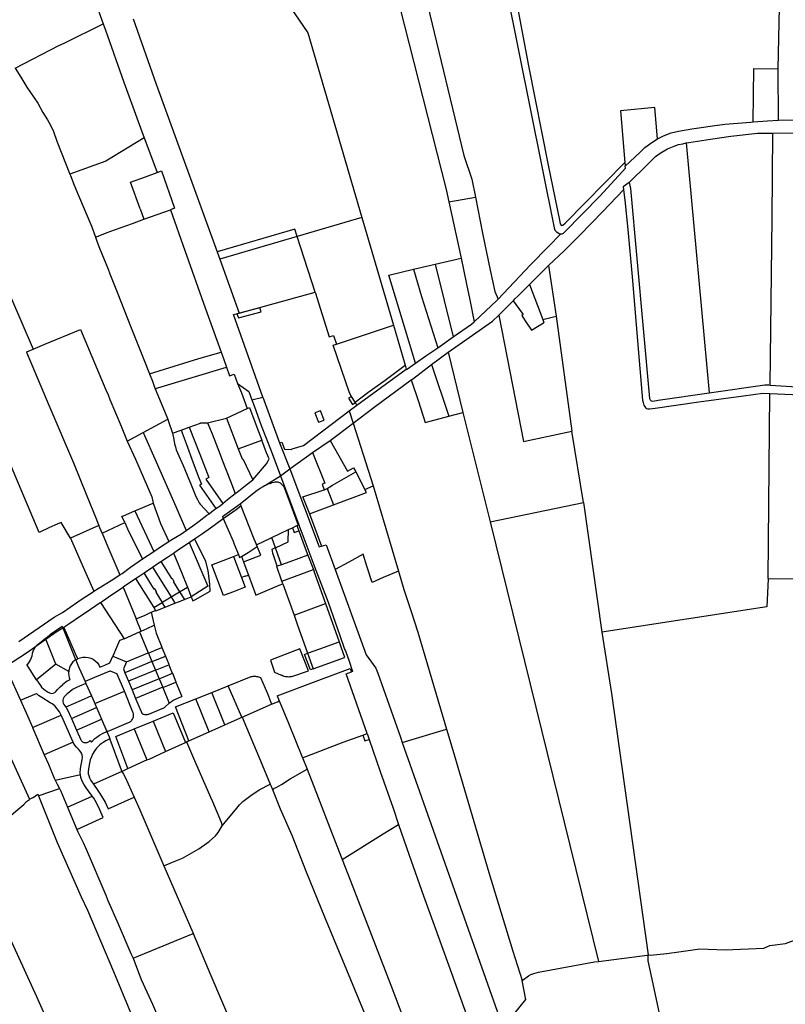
# Model space of a CAD drawing. Header units: inches. Extents: x 210911 to 224988, y 571697 to 586201.
# Tile 34 of 256: x 212940 to 213636, y 575812 to 576708. Entities that reach past the tile are written whole.
import ezdxf

# ---------------------------------------------------------------- set-up
doc = ezdxf.new("R2010")
doc.units = ezdxf.units.IN
doc.header["$MEASUREMENT"] = 0

msp = doc.modelspace()

# ---------------------------------------------------------------- linework, layer by layer
for points in [[(213630.012, 576663.097), (213634.027, 576859.197)], [(212993.327, 576764.647), (212996.773, 576766.32), (213010.029, 576730.345), (213006.741, 576729.012), (213015.58, 576704.305)], [(213165.85, 576749.171), (213201.894, 576696.057), (213251.117, 576527.865)], [(213310.82, 576721.595), (213376.909, 576741.295), (213381.295, 576738.605), (213382.072, 576737.602), (213382.812, 576734.62), (213426.016, 576518.404), (213426.513, 576516.31), (213428.051, 576514.897), (213429.583, 576513.919), (213431.162, 576513.233), (213432.199, 576512.948)], [(213350.663, 576740.632), (213374.646, 576748.422), (213377.436, 576748.812), (213380.412, 576748.185), (213382.311, 576747.242), (213384.274, 576745.998), (213385.961, 576744.208), (213387.282, 576742.656), (213388.632, 576739.37), (213389.904, 576733.925), (213402.742, 576666.074), (213420.577, 576575.431), (213430.877, 576525.448), (213431.632, 576522.145), (213432.306, 576520.992), (213433.124, 576520.714), (213433.822, 576520.88), (213435.962, 576522.925), (213490.304, 576578.096)], [(213285.674, 576719.051), (213327.745, 576553.482), (213330.252, 576542.148)], [(213310.82, 576721.595), (213343.887, 576584.225), (213351.232, 576562.956), (213354.387, 576546.495)], [(213042.955, 576708.756), (213063.809, 576649.169), (213119.238, 576496.564)], [(212935.48, 576663.99), (212975.29, 576684.6), (212980.06, 576686.68), (213015.58, 576704.305)], [(213015.58, 576704.305), (213017.736, 576698.279), (213034.459, 576651.083), (213047.341, 576615.447), (213052.982, 576600.383)], [(212935.48, 576663.99), (212935.63, 576663.72), (212940.52, 576655.54), (212946.19, 576646.55), (212956.02, 576632.1), (212960.74, 576623.47), (212964.82, 576616.98), (212967.82, 576611.35), (212970.3, 576606.26), (212973.53, 576597.41), (212985.283, 576567.237)], [(213607.165, 576614.976), (213607.79, 576663.43), (213630.012, 576663.097)], [(213630.11, 576616.48), (213630.012, 576663.097)], [(213520.11, 576599.56), (213517.782, 576628.006), (213486.47, 576625.14), (213490.304, 576578.096)], [(213607.165, 576614.976), (213620.147, 576616.016), (213630.11, 576616.48)], [(213630.11, 576616.48), (213647.871, 576616.843), (213648.054, 576616.84)], [(213520.11, 576599.56), (213525.635, 576602.204), (213532.554, 576605.054), (213539.276, 576606.465), (213551.239, 576608.692), (213559.931, 576609.789), (213570.033, 576611.493), (213581.288, 576612.791), (213605.074, 576614.808), (213607.165, 576614.976)], [(213052.982, 576600.383), (213017.89, 576579.108), (212985.283, 576567.237)], [(213052.982, 576600.383), (213056.258, 576591.633)], [(213490.727, 576574.618), (213504.122, 576586.955), (213508.434, 576591.703), (213514.846, 576596.305), (213520.11, 576599.56)], [(213546.338, 576595.781), (213548.656, 576596.153), (213568.328, 576599.124), (213586.952, 576602.108), (213611.093, 576604.599), (213625.074, 576604.651)], [(213622.575, 576375.491), (213624.498, 576527.452), (213625.074, 576604.651)], [(213625.074, 576604.651), (213661.944, 576605.212), (213686.384, 576604.526)], [(213056.258, 576591.633), (213064.766, 576568.913)], [(213494.186, 576559.702), (213494.212, 576559.72), (213511.329, 576576.506), (213518.187, 576583.354), (213522.456, 576586.464), (213529.332, 576590.308), (213535.207, 576592.973), (213539.091, 576594.337), (213543.083, 576595.033), (213546.338, 576595.781)], [(213546.338, 576595.781), (213567.046, 576368.315)], [(213432.199, 576512.948), (213433.32, 576513.118), (213434.548, 576513.679), (213435.596, 576514.545), (213467.923, 576547.585), (213490.892, 576572.808), (213490.727, 576574.618)], [(213490.304, 576578.096), (213490.727, 576574.618)], [(212985.283, 576567.237), (212985.725, 576566.103)], [(212985.725, 576566.103), (212989.15, 576557.31), (212993.09, 576548), (213005.36, 576519.32), (213008.626, 576510.001)], [(213040.473, 576560.074), (213054.187, 576565.009)], [(213054.187, 576565.009), (213064.798, 576568.828)], [(213064.766, 576568.913), (213068.621, 576570.314), (213080.583, 576536.409), (213076.906, 576535.038)], [(213064.798, 576568.828), (213064.766, 576568.913)], [(213049.191, 576535.858), (213040.473, 576560.074)], [(213421.024, 576484.269), (213435.581, 576497.947), (213449.333, 576511.912), (213470.284, 576533.495), (213489.086, 576553.193)], [(213494.186, 576559.702), (213488.796, 576555.925), (213489.086, 576553.193)], [(213489.086, 576553.193), (213490.501, 576543.795), (213493.228, 576516.899), (213496.967, 576473.918), (213504.098, 576390.555), (213506.572, 576361.858), (213506.935, 576359.485), (213507.646, 576357.199), (213508.817, 576355.265), (213509.765, 576354.28), (213511.23, 576353.781), (213512.983, 576353.783), (213518.002, 576354.512), (213557.818, 576360.101), (213598.414, 576365.788), (213615.855, 576368.181), (213622.299, 576367.878)], [(213494.186, 576559.702), (213495.574, 576554.357), (213512.915, 576363.237), (213513.432, 576361.967), (213514.257, 576361.153), (213515.777, 576360.786), (213520.664, 576361.57), (213567.046, 576368.315)], [(213330.252, 576542.148), (213354.387, 576546.495)], [(213354.387, 576546.495), (213360.932, 576513.601), (213367.841, 576479.973), (213372.121, 576460.674), (213375.002, 576453.484)], [(212841.802, 576514.536), (212886.65, 576532.13), (212897.371, 576536.293), (212931.28, 576456.03), (212951.845, 576408.137)], [(213049.191, 576535.858), (213052.621, 576526.332)], [(213052.621, 576526.332), (213076.906, 576535.038)], [(213076.906, 576535.038), (213089.898, 576497.87), (213108.276, 576445.678), (213122.88, 576405.393)], [(213330.252, 576542.148), (213341.393, 576491.047)], [(213008.626, 576510.001), (213020, 576514.53), (213021.62, 576515.27), (213042.219, 576522.603), (213052.621, 576526.332)], [(213251.117, 576527.865), (213192.224, 576510.63)], [(213251.117, 576527.865), (213279.724, 576430.115)], [(213190.066, 576517.292), (213119.238, 576496.564)], [(213192.195, 576510.622), (213190.066, 576517.292)], [(213008.626, 576510.001), (213009.85, 576506.51), (213012.26, 576500), (213020, 576480.98), (213021.67, 576476.59), (213028.98, 576458.46), (213040.36, 576428.95), (213052.55, 576398.82), (213057.77, 576385.552)], [(213192.195, 576510.622), (213121.633, 576489.971)], [(213192.224, 576510.63), (213192.195, 576510.622)], [(213208.381, 576459.916), (213192.224, 576510.63)], [(213375.002, 576453.484), (213404.444, 576485.012), (213421.002, 576501.667), (213432.199, 576512.948)], [(213119.238, 576496.564), (213121.633, 576489.971)], [(213121.633, 576489.971), (213139.422, 576440.996)], [(213317.68, 576485.56), (213341.393, 576491.047)], [(213341.393, 576491.047), (213346.379, 576467.151), (213349.31, 576453.074), (213353.325, 576433.079)], [(213299.91, 576395.433), (213275.66, 576475.4), (213298.04, 576480.8)], [(213298.04, 576480.8), (213317.68, 576485.56)], [(213298.04, 576480.8), (213305.44, 576456.05), (213320.049, 576409.486)], [(213317.68, 576485.56), (213334.149, 576419.356)], [(213403.664, 576467.095), (213403.959, 576467.395), (213418.81, 576482.03), (213421.024, 576484.269)], [(213421.024, 576484.269), (213427.738, 576438.075)], [(212957.288, 576241.339), (212935.137, 576293.916), (212909.919, 576354.233), (212883.264, 576417.55), (212858.703, 576474.736), (212857.333, 576477.308)], [(213388.597, 576452.177), (213389.28, 576452.842), (213390.254, 576453.79), (213392.951, 576456.415), (213403.664, 576467.095)], [(213403.664, 576467.095), (213415.681, 576435.153)], [(213139.422, 576440.996), (213208.381, 576459.916)], [(213208.381, 576459.916), (213221.273, 576419.45), (213225.086, 576420.571), (213227.849, 576412.686)], [(213159.272, 576442.253), (213158.139, 576445.809), (213137.2, 576440.28), (213138.616, 576436.628), (213159.272, 576442.253)], [(213353.325, 576433.079), (213374.163, 576452.605), (213375.002, 576453.484)], [(213375.731, 576439.172), (213379.727, 576442.978), (213388.597, 576452.177)], [(213388.597, 576452.177), (213396.938, 576440.978), (213397.863, 576439.634), (213396.665, 576438.874), (213397.632, 576437.357), (213400.392, 576433.023), (213405.305, 576425.309), (213416.495, 576432.105)], [(213160.944, 576364.395), (213134.094, 576439.534), (213139.422, 576440.996)], [(213329.587, 576405.254), (213339.545, 576412.302), (213369.971, 576433.687), (213375.731, 576439.172)], [(213375.731, 576439.172), (213398.26, 576324.12), (213442.23, 576333.56)], [(213415.681, 576435.153), (213427.738, 576438.075)], [(213427.738, 576438.075), (213442.23, 576333.56)], [(213227.849, 576412.686), (213279.724, 576430.115)], [(213279.724, 576430.115), (213290.413, 576393.592)], [(213334.149, 576419.356), (213350.781, 576430.747), (213353.325, 576433.079)], [(213415.681, 576435.153), (213416.766, 576432.269)], [(213416.766, 576432.269), (213416.495, 576432.105)], [(212951.845, 576408.137), (212962.59, 576412.8), (212994.98, 576426.04), (213018.15, 576371.18), (213020, 576366.48), (213021.67, 576362.42), (213031.98, 576338.13), (213037.31, 576324.27)], [(213320.049, 576409.486), (213334.149, 576419.356)], [(213241.688, 576365.175), (213239.72, 576368.38), (213224.971, 576411.685), (213227.849, 576412.686)], [(213299.91, 576395.433), (213309.323, 576402.127), (213320.049, 576409.486)], [(212945.78, 576405.51), (212946.16, 576405.67), (212951.845, 576408.137)], [(212945.78, 576405.51), (212966.22, 576357.11), (212988.49, 576304.77), (213000, 576276.27)], [(213057.77, 576385.552), (213102.576, 576399.556), (213122.88, 576405.393)], [(213122.88, 576405.393), (213125.279, 576398.795), (213127.828, 576391.597)], [(213314.402, 576394.069), (213329.587, 576405.254)], [(213329.587, 576405.254), (213342.8, 576350.5)], [(213062.824, 576372.101), (213065.33, 576372.86), (213127.828, 576391.597)], [(213127.828, 576391.597), (213130.677, 576383.95), (213134.856, 576385.246), (213137.928, 576376.99)], [(213244.856, 576360.016), (213256.547, 576368.558), (213272.204, 576380.025), (213290.413, 576393.592)], [(213290.413, 576393.592), (213291.442, 576390.075)], [(213291.442, 576390.075), (213291.598, 576389.519), (213299.91, 576395.433)], [(213296.034, 576380.092), (213297.173, 576380.927), (213314.402, 576394.069)], [(213314.402, 576394.069), (213330.05, 576347.29)], [(213057.77, 576385.552), (213060.36, 576378.97), (213062.57, 576372.71), (213062.824, 576372.101)], [(213246.542, 576357.27), (213291.442, 576390.075)], [(213137.928, 576376.99), (213141.377, 576368.264), (213146.633, 576354.233)], [(213137.928, 576376.99), (213148.119, 576369.743), (213150.968, 576361.882)], [(213243.146, 576340.787), (213262.164, 576355.256), (213296.034, 576380.092)], [(213296.034, 576380.092), (213302.465, 576360.402), (213308.634, 576341.258), (213313.28, 576342.539), (213330.05, 576347.29)], [(213567.046, 576368.315), (213617.94, 576375.717), (213621.343, 576375.569), (213622.575, 576375.491)], [(213622.575, 576375.491), (213670.828, 576372.421)], [(213062.824, 576372.101), (213074.311, 576344.516)], [(213150.968, 576361.882), (213160.944, 576364.395)], [(213160.944, 576364.395), (213175.983, 576322.797)], [(213241.688, 576365.175), (213238.924, 576363.453), (213242.505, 576357.796), (213245.184, 576359.482)], [(213244.856, 576360.016), (213241.688, 576365.175)], [(213620.963, 576199.407), (213622.299, 576367.878)], [(213622.299, 576367.878), (213670.212, 576365.629)], [(213150.968, 576361.882), (213152.989, 576356.677), (213159.474, 576338.747), (213168.339, 576315.463), (213177.104, 576292.863)], [(213239.595, 576351.956), (213246.542, 576357.27)], [(213245.184, 576359.482), (213244.856, 576360.016)], [(213246.542, 576357.27), (213245.184, 576359.482)], [(213127.918, 576345.2), (213146.633, 576354.233)], [(213146.633, 576354.233), (213148.63, 576355.001), (213155.451, 576337.2), (213159.925, 576325.463)], [(213175.983, 576322.797), (213178.185, 576323.621), (213180.724, 576317.257), (213187.123, 576316.767), (213187.585, 576317.343), (213198.04, 576320.474), (213239.595, 576351.956)], [(213216.699, 576343.572), (213213.322, 576352.006), (213208.372, 576350.165), (213211.525, 576341.751), (213216.699, 576343.572)], [(213239.595, 576351.956), (213243.146, 576340.787)], [(213330.05, 576347.29), (213342.8, 576350.5)], [(213342.8, 576350.5), (213367.793, 576250.915)], [(213051.969, 576332.291), (213074.311, 576344.516)], [(213074.311, 576344.516), (213074.83, 576343.27), (213078.81, 576331.75)], [(213093.82, 576337.176), (213104.04, 576340.87), (213104.31, 576341), (213104.88, 576341.02), (213105.72, 576341.02), (213108.87, 576340.97), (213110.61, 576341.128)], [(213110.61, 576341.128), (213127.851, 576345.377), (213127.918, 576345.2)], [(213110.61, 576341.128), (213114.63, 576331.01)], [(213127.918, 576345.2), (213138.486, 576317.38)], [(213222.084, 576325.133), (213243.146, 576340.787)], [(213243.146, 576340.787), (213261.385, 576283.653)], [(213037.31, 576324.27), (213051.969, 576332.291)], [(213051.969, 576332.291), (213063.761, 576305.743), (213081.621, 576264.973), (213091.258, 576243.152)], [(213078.81, 576331.75), (213086.515, 576334.535)], [(213078.81, 576331.75), (213079.74, 576325.8), (213080.52, 576321.83), (213081.29, 576319.35), (213082.07, 576316.44), (213083.15, 576313.64), (213088.27, 576302.24)], [(213086.515, 576334.535), (213093.82, 576337.176)], [(213086.515, 576334.535), (213091.184, 576322.219), (213097.635, 576304.822), (213102.778, 576291.185), (213105.208, 576285.146), (213103.338, 576284.391), (213118.258, 576263.023)], [(213093.82, 576337.176), (213103.601, 576312.434), (213111.89, 576291.389), (213109.66, 576290.217), (213109.057, 576289.917), (213124.448, 576267.698)], [(213114.63, 576331.01), (213121.924, 576312.299), (213123.498, 576308.13), (213131.44, 576288.12)], [(213452.601, 576268.713), (213442.23, 576333.56)], [(213037.31, 576324.27), (213045.09, 576307.88), (213059.93, 576273.79), (213061.216, 576267.913)], [(213138.486, 576317.38), (213159.925, 576325.463)], [(213151.776, 576289.321), (213164.339, 576303.629), (213165.89, 576306.645), (213166.517, 576308.317), (213164.325, 576313.92), (213159.925, 576325.463)], [(213175.983, 576322.797), (213185.49, 576299.097)], [(213206.237, 576313.993), (213222.084, 576325.133)], [(213222.084, 576325.133), (213237.856, 576297.25), (213243.486, 576300.109), (213245.417, 576296.413)], [(213138.486, 576317.38), (213141.973, 576308.201), (213142.629, 576308.435), (213151.776, 576289.321)], [(213185.49, 576299.097), (213206.237, 576313.993)], [(213206.237, 576313.993), (213217.454, 576286.104)], [(213088.27, 576302.24), (213095.542, 576284.78), (213099.167, 576275.533), (213100.264, 576273.354), (213101.339, 576271.301), (213103.068, 576268.306), (213103.963, 576267.084), (213111.92, 576258.417)], [(213163.302, 576284.308), (213177.104, 576292.863)], [(213177.104, 576292.863), (213185.49, 576299.097)], [(213177.104, 576292.863), (213193.582, 576248.123), (213194.2, 576246.52), (213197.38, 576238.46), (213209.19, 576207.15), (213212.29, 576199.11), (213220.23, 576177.81), (213224.773, 576164.988), (213230.6, 576148.37), (213235.248, 576135.236), (213236.084, 576133.633), (213239.343, 576124.106), (213242.394, 576114.816), (213241.456, 576114.471)], [(213185.49, 576299.097), (213212.093, 576228.182), (213214.437, 576228.9)], [(213219.336, 576281.422), (213224.293, 576284.293), (213230.695, 576287.956), (213245.417, 576296.413)], [(213245.417, 576296.413), (213253.794, 576280.379)], [(213131.44, 576288.12), (213135.832, 576276.697)], [(213135.832, 576276.697), (213137.579, 576278.055), (213145.006, 576284.056), (213151.776, 576289.321)], [(213140.18, 576267.52), (213154.59, 576278.77), (213158.61, 576281.64), (213161.16, 576283.21), (213162.47, 576283.92), (213163.302, 576284.308)], [(213163.302, 576284.308), (213165.89, 576285.51), (213168.05, 576286.32), (213169.22, 576286.72), (213171.22, 576287.21), (213172.02, 576287.33), (213172.65, 576287.38), (213173.26, 576287.38), (213173.92, 576287.31), (213174.48, 576287.28), (213175.2, 576287.09), (213175.94, 576286.83), (213176.72, 576286.4), (213176.939, 576286.269)], [(213176.939, 576286.269), (213180.088, 576283.11), (213186.626, 576265.376), (213192.96, 576248.11)], [(213217.454, 576286.104), (213214.971, 576285.203), (213216.824, 576280.147)], [(213253.794, 576280.379), (213261.385, 576283.653)], [(213261.385, 576283.653), (213284.346, 576206.248)], [(213000, 576276.27), (213009.38, 576253.05)], [(213124.448, 576267.698), (213128.78, 576271.212), (213135.832, 576276.697)], [(213197.362, 576273.675), (213216.824, 576280.147)], [(213216.824, 576280.147), (213216.878, 576279.999)], [(213216.878, 576279.999), (213219.336, 576281.422)], [(213219.336, 576281.422), (213225.306, 576266.583)], [(213225.306, 576266.583), (213255.149, 576277.785), (213253.794, 576280.379)], [(213044.407, 576260.932), (213061.216, 576267.913)], [(213061.216, 576267.913), (213067.9, 576249.57), (213075.211, 576232.998)], [(213121.91, 576265.64), (213124.448, 576267.698)], [(213124.173, 576255.708), (213140.18, 576267.52)], [(213140.18, 576267.52), (213140.79, 576266.14), (213141.007, 576265.588)], [(213197.427, 576273.505), (213197.362, 576273.675)], [(213197.427, 576273.505), (213203.227, 576258.295)], [(213203.227, 576258.295), (213225.306, 576266.583)], [(213367.793, 576250.915), (213452.601, 576268.713)], [(213452.601, 576268.713), (213469.453, 576150.635)], [(213033.95, 576256.59), (213044.407, 576260.932)], [(213044.407, 576260.932), (213061.611, 576224.131)], [(213097.31, 576247.32), (213103.032, 576251.567), (213110.045, 576257.028), (213111.92, 576258.417)], [(213111.92, 576258.417), (213114.57, 576260.38)], [(213114.57, 576260.38), (213118.258, 576263.023)], [(213118.258, 576263.023), (213121.91, 576265.64)], [(213124.939, 576253.954), (213130.593, 576257.995), (213136.57, 576262.353), (213141.007, 576265.588)], [(213141.007, 576265.588), (213152.78, 576235.67), (213152.804, 576235.63), (213155.116, 576229.958)], [(213203.227, 576258.295), (213214.437, 576228.9)], [(212977.338, 576250.239), (212973.676, 576248.769), (212966.85, 576245.704), (212957.288, 576241.339)], [(212985.806, 576235.987), (212977.338, 576250.239)], [(213009.38, 576253.05), (213010.86, 576249.87)], [(213010.86, 576249.87), (213011.78, 576247.66)], [(213014.634, 576240.801), (213035.196, 576250.39)], [(213032.645, 576256.048), (213033.95, 576256.59)], [(213035.196, 576250.39), (213032.645, 576256.048)], [(213035.196, 576250.39), (213038.69, 576242.64), (213051.37, 576217.22)], [(213113.168, 576245.57), (213123.648, 576253.034)], [(213123.648, 576253.034), (213124.939, 576253.954)], [(213124.173, 576255.708), (213124.939, 576253.954)], [(213124.939, 576253.954), (213133.85, 576233.53), (213134.76, 576230.82), (213138.625, 576221.132)], [(213191.955, 576247.642), (213192.96, 576248.11)], [(213367.793, 576250.915), (213466.365, 575850.946)], [(213011.78, 576247.66), (212985.806, 576235.987)], [(213014.634, 576240.801), (213011.78, 576247.66)], [(213014.634, 576240.801), (213019.92, 576228.1), (213030.83, 576202.813)], [(213075.211, 576232.998), (213078.129, 576234.831), (213086.74, 576240.04)], [(213086.74, 576240.04), (213091.258, 576243.152)], [(213091.258, 576243.152), (213097.31, 576247.32)], [(213098.641, 576235.498), (213106.05, 576240.5), (213113.168, 576245.57)], [(213168.945, 576236.6), (213184.342, 576243.995)], [(213172.3, 576227.398), (213183.869, 576232.818), (213184.342, 576243.995)], [(213184.342, 576243.995), (213187.862, 576245.686)], [(213187.862, 576245.686), (213191.955, 576247.642)], [(213187.862, 576245.686), (213189.436, 576241.366), (213193.648, 576242.742)], [(213191.955, 576247.642), (213193.808, 576242.794)], [(213193.648, 576242.742), (213193.808, 576242.794)], [(213193.648, 576242.742), (213198.646, 576229.507), (213201.998, 576220.624)], [(212985.806, 576235.987), (212997.22, 576209.77), (213007.134, 576187.852)], [(213068.56, 576228.82), (213075.211, 576232.998)], [(213079.473, 576222.55), (213084.16, 576225.72), (213093.831, 576232.25)], [(213093.831, 576232.25), (213098.641, 576235.498)], [(213093.831, 576232.25), (213110.738, 576192.361), (213095.702, 576182.852)], [(213097.255, 576179.148), (213099.56, 576180.42), (213112.98, 576187.77), (213112.69, 576194.64), (213111.1, 576206.31), (213108.91, 576215.27), (213098.641, 576235.498)], [(213141.562, 576219.514), (213147.43, 576222.98), (213147.526, 576223.031), (213155.73, 576228.452), (213155.116, 576229.958)], [(213143.443, 576214.45), (213158.979, 576220.557), (213155.257, 576230.026)], [(213155.116, 576229.958), (213155.257, 576230.026)], [(213155.257, 576230.026), (213168.44, 576236.357)], [(213168.44, 576236.357), (213168.945, 576236.6)], [(213172.3, 576227.398), (213168.945, 576236.6)], [(213214.437, 576228.9), (213218.623, 576230.183), (213226.873, 576207.475)], [(213051.37, 576217.22), (213061.611, 576224.131)], [(213061.611, 576224.131), (213068.56, 576228.82)], [(213068.175, 576214.993), (213074.12, 576218.93), (213079.473, 576222.55)], [(213079.473, 576222.55), (213083.847, 576212.467), (213092.18, 576191.649)], [(213134.11, 576219.412), (213138.625, 576221.132)], [(213138.625, 576221.132), (213139.707, 576218.419), (213141.562, 576219.514)], [(213174.091, 576210.502), (213170.039, 576222.421), (213169.5, 576226.086), (213171.95, 576227.234)], [(213171.95, 576227.234), (213172.3, 576227.398)], [(213177.954, 576211.889), (213174.563, 576221.193), (213172.3, 576227.398)], [(213284.346, 576206.248), (213270.56, 576200.278), (213260.419, 576195.899), (213255.699, 576210.601), (213252.201, 576221.634), (213239.249, 576214.384), (213226.873, 576207.475)], [(213040.44, 576209.61), (213051.37, 576217.22)], [(213060.492, 576209.814), (213066.63, 576213.97), (213068.175, 576214.993)], [(213068.175, 576214.993), (213074.667, 576204.414), (213077.748, 576199.391)], [(213135.747, 576187.925), (213125.185, 576183.883), (213114.475, 576211.93), (213124.849, 576215.883)], [(213124.849, 576215.883), (213134.11, 576219.412)], [(213134.11, 576219.412), (213141.416, 576200.321)], [(213141.562, 576219.514), (213143.443, 576214.45)], [(213143.443, 576214.45), (213147.33, 576203.99)], [(213201.998, 576220.624), (213185.364, 576214.548), (213177.954, 576211.889)], [(213201.998, 576220.624), (213206.914, 576207.595)], [(213030.83, 576202.813), (213032.795, 576204.101), (213040.44, 576209.61)], [(213045.137, 576199.428), (213047.55, 576201.05), (213052.819, 576204.618)], [(213052.819, 576204.618), (213060.492, 576209.814)], [(213062.018, 576189.73), (213058.932, 576194.724), (213052.819, 576204.618)], [(213060.492, 576209.814), (213077.378, 576182.601)], [(213147.33, 576203.99), (213147.845, 576202.584)], [(213174.091, 576210.502), (213173.525, 576210.298)], [(213178.313, 576196.897), (213173.525, 576210.298)], [(213177.854, 576211.853), (213174.091, 576210.502)], [(213177.954, 576211.889), (213177.854, 576211.853)], [(213178.313, 576196.897), (213206.914, 576207.595)], [(213206.914, 576207.595), (213207.496, 576206.052)], [(213207.305, 576205.973), (213207.496, 576206.052)], [(213207.305, 576205.973), (213217.934, 576176.526)], [(213226.873, 576207.475), (213255.084, 576129.834), (213263.744, 576117.85), (213265.685, 576113.216), (213286.095, 576054.994), (213287.781, 576050.227)], [(213284.346, 576206.248), (213289.35, 576189.38), (213296.04, 576169.4), (213302.011, 576150.566), (213310.78, 576120.99), (213328.157, 576062.461)], [(213007.134, 576187.852), (213014.879, 576192.724), (213022.929, 576197.634), (213030.83, 576202.813)], [(213033.789, 576191.802), (213045.137, 576199.428)], [(213045.137, 576199.428), (213061.649, 576172.986)], [(213077.748, 576199.391), (213078.235, 576199.687), (213079.701, 576197.28), (213079.795, 576197.337), (213079.909, 576197.149), (213079.337, 576196.801)], [(213079.337, 576196.801), (213085.137, 576187.344)], [(213141.416, 576200.321), (213144.83, 576191.401), (213135.747, 576187.925)], [(213144.924, 576201.556), (213141.416, 576200.321)], [(213144.924, 576201.556), (213147.845, 576202.584)], [(213147.845, 576202.584), (213154.561, 576184.258), (213175.846, 576193.225), (213179.196, 576194.425)], [(213178.317, 576196.885), (213178.313, 576196.897)], [(213179.196, 576194.425), (213178.317, 576196.885)], [(213179.196, 576194.425), (213189.278, 576166.203)], [(213620.963, 576199.407), (213620.96, 576199.042), (213619.569, 576173.648), (213469.453, 576150.635)], [(213620.963, 576199.407), (213660.333, 576199.256)], [(212938.947, 576142.056), (212971.09, 576164.34), (212978.44, 576168.37), (212992.64, 576178.28), (212996.46, 576180.97), (213006.32, 576187.34)], [(213006.32, 576187.34), (213007.134, 576187.852)], [(213013.02, 576177.49), (213014.97, 576178.81), (213023.26, 576184.46), (213033.9, 576191.53)], [(213033.789, 576191.802), (213033.9, 576191.53)], [(213033.9, 576191.53), (213045.646, 576162.669)], [(213062.532, 576190.044), (213062.018, 576189.73)], [(213063.51, 576187.028), (213064.232, 576187.474), (213064.117, 576187.661), (213064.016, 576187.6), (213062.532, 576190.044)], [(213063.51, 576187.028), (213069.335, 576177.685)], [(213077.378, 576182.601), (213085.137, 576187.344)], [(213085.137, 576187.344), (213092.18, 576191.649)], [(213085.137, 576187.344), (213089.457, 576180.3)], [(213092.18, 576191.649), (213095.702, 576182.852)], [(212979.815, 576155.244), (212983.49, 576157.56), (212995.87, 576166.09), (213000.07, 576168.84), (213012.952, 576177.592)], [(213012.952, 576177.592), (213013.02, 576177.49)], [(213013.02, 576177.49), (213034.78, 576144.65)], [(213061.649, 576172.986), (213069.335, 576177.685)], [(213069.335, 576177.685), (213069.934, 576178.051)], [(213072.016, 576173.335), (213069.335, 576177.685)], [(213069.934, 576178.051), (213077.378, 576182.601)], [(213072.016, 576173.335), (213080.92, 576176.894)], [(213077.378, 576182.601), (213080.92, 576176.894)], [(213080.92, 576176.894), (213084.066, 576178.151), (213089.457, 576180.3)], [(213089.457, 576180.3), (213095.725, 576182.798)], [(213095.702, 576182.852), (213095.725, 576182.798)], [(213095.725, 576182.798), (213097.255, 576179.148)], [(213189.278, 576166.203), (213217.934, 576176.526)], [(213217.934, 576176.526), (213230.357, 576141.715)], [(213045.646, 576162.669), (213053.693, 576166.189), (213056.317, 576167.327)], [(213056.317, 576167.327), (213059.35, 576168.642)], [(213059.35, 576168.642), (213063.293, 576170.352)], [(213059.35, 576168.642), (213062.02, 576156.844)], [(213061.649, 576172.986), (213063.293, 576170.352)], [(213063.293, 576170.352), (213063.544, 576169.949)], [(213063.544, 576169.949), (213072.016, 576173.335)], [(213050.189, 576151.508), (213045.646, 576162.669)], [(213189.278, 576166.203), (213192.207, 576157.976)], [(212963.417, 576144.214), (212972.89, 576150.88), (212978.895, 576154.664)], [(212967.756, 576148.687), (212978.393, 576155.92)], [(212978.393, 576155.92), (212978.895, 576154.664)], [(212978.895, 576154.664), (212979.642, 576155.135)], [(212978.895, 576154.664), (212990.497, 576125.642)], [(212979.642, 576155.135), (212979.815, 576155.244)], [(212992.38, 576126.437), (212990.415, 576130.883), (212985.455, 576142.185), (212979.815, 576155.244)], [(213034.78, 576144.65), (213048.659, 576150.797)], [(213048.659, 576150.797), (213050.2, 576151.48)], [(213048.659, 576150.797), (213056.65, 576131.742)], [(213050.189, 576151.508), (213055.735, 576153.974), (213062.02, 576156.844)], [(213050.2, 576151.48), (213050.189, 576151.508)], [(213062.02, 576156.844), (213062.027, 576156.811), (213063.723, 576149.541), (213068.903, 576136.869), (213068.955, 576136.741)], [(213192.207, 576157.976), (213201.673, 576131.382)], [(213469.453, 576150.635), (213478.388, 576094.753), (213511.55, 575856.85)], [(212963.149, 576144.886), (212959.03, 576141.374), (212956.612, 576139.537), (212955.16, 576138.404)], [(212955.16, 576138.404), (212959.403, 576141.39)], [(212959.403, 576141.39), (212963.417, 576144.214)], [(212963.149, 576144.886), (212966.652, 576147.936), (212967.756, 576148.687)], [(212963.417, 576144.214), (212963.149, 576144.886)], [(212972.499, 576121.498), (212963.417, 576144.214)], [(213034.78, 576144.65), (213030.54, 576143.026), (213027.846, 576136.672)], [(213201.673, 576131.382), (213212.847, 576135.407), (213230.357, 576141.715)], [(213230.357, 576141.715), (213231.98, 576137.186), (213235.351, 576127.778)], [(212926.66, 576119.218), (212946.74, 576132.48), (212955.16, 576138.404)], [(212955.16, 576138.404), (212954.876, 576138.183), (212953.516, 576136.672), (212952.398, 576134.968), (212951.592, 576133.141), (212951.093, 576131.052), (212950.625, 576128.739), (212949.49, 576125.577), (212947.73, 576122.714), (212946.317, 576121.056)], [(213027.846, 576136.672), (213024.463, 576128.694)], [(213036.678, 576123.489), (213056.65, 576131.742)], [(213056.65, 576131.742), (213056.713, 576131.591)], [(213056.713, 576131.591), (213062.323, 576133.96), (213068.955, 576136.741)], [(213056.713, 576131.591), (213059.928, 576123.93)], [(213068.955, 576136.741), (213072.17, 576128.888)], [(213187.441, 576110.205), (213202.355, 576115.353), (213194.663, 576135.507), (213167.847, 576124.992), (213171.584, 576114.088), (213177.632, 576111.48)], [(213206.738, 576117.311), (213204.172, 576116.388), (213198.769, 576130.335), (213201.673, 576131.382)], [(213201.673, 576131.382), (213206.738, 576117.311)], [(212990.497, 576125.642), (212989.645, 576124.989), (212988.841, 576124.278), (212988.09, 576123.512), (212987.394, 576122.695), (212986.757, 576121.831), (212986.182, 576120.925), (212985.673, 576119.98), (212985.232, 576119.002), (212984.86, 576117.995), (212984.56, 576116.964), (212984.333, 576115.915), (212984.181, 576114.853)], [(212990.497, 576125.642), (212990.611, 576125.357)], [(212990.611, 576125.357), (212992.38, 576126.437)], [(212990.611, 576125.357), (212992.588, 576120.412), (212999.184, 576105.607)], [(212992.38, 576126.437), (212992.484, 576126.501), (212994.724, 576127.375), (212997.087, 576127.888), (212999.487, 576127.939), (213001.877, 576127.618), (213004.201, 576126.933), (213006.353, 576125.867), (213008.35, 576124.522), (213010.097, 576122.848), (213011.539, 576120.909), (213012.616, 576118.83), (213017.112, 576120.671), (213021.66, 576122.559), (213024.081, 576128.041), (213024.38, 576128.729)], [(213024.463, 576128.694), (213024.38, 576128.729)], [(213024.463, 576128.694), (213036.678, 576123.489)], [(213036.678, 576123.489), (213033.98, 576117.08), (213035.386, 576113.708)], [(213059.928, 576123.93), (213035.386, 576113.708)], [(213059.928, 576123.93), (213059.981, 576123.804)], [(213059.981, 576123.804), (213064.176, 576125.527), (213072.17, 576128.888)], [(213059.981, 576123.804), (213063.209, 576116.109)], [(213072.17, 576128.888), (213075.191, 576121.507), (213075.394, 576121.009)], [(213206.738, 576117.311), (213235.146, 576127.524)], [(213235.146, 576127.524), (213235.25, 576127.65), (213235.351, 576127.778)], [(212929.207, 576113.51), (212940.245, 576088.795)], [(212955.007, 576107.233), (212946.965, 576119.562), (212946.42, 576120.685), (212946.317, 576121.056)], [(212972.499, 576121.498), (212955.007, 576107.233)], [(212984.181, 576114.853), (212972.499, 576121.498)], [(212984.181, 576114.853), (212984.102, 576113.759), (212984.103, 576112.663), (212984.182, 576111.57), (212984.339, 576110.485), (212984.575, 576109.414), (212984.886, 576108.363), (212985.273, 576107.337)], [(213034.872, 576096.802), (213028.406, 576112.248), (213028.19, 576112.527), (213027.946, 576112.683), (213022.396, 576115.016), (213022.046, 576115.065), (213021.741, 576115.006), (213007.703, 576109.186), (212999.184, 576105.607)], [(213035.386, 576113.708), (213038.662, 576105.854)], [(213063.209, 576116.109), (213038.662, 576105.854)], [(213063.209, 576116.109), (213063.265, 576115.975)], [(213063.265, 576115.975), (213069.287, 576118.476), (213075.394, 576121.009)], [(213063.265, 576115.975), (213066.478, 576108.272)], [(213075.394, 576121.009), (213078.504, 576113.398), (213078.609, 576113.14)], [(213173.802, 576092.759), (213211.972, 576106.822), (213240.476, 576117.458)], [(213255.707, 576058.402), (213236.803, 576112.759), (213241.456, 576114.471)], [(213240.476, 576117.458), (213241.456, 576114.471)], [(212955.007, 576107.233), (212958.439, 576101.971)], [(212985.273, 576107.337), (212982.872, 576106.009), (212978.814, 576103.046)], [(212999.184, 576105.607), (212999.928, 576103.938)], [(213038.662, 576105.854), (213041.883, 576098.044)], [(213066.478, 576108.272), (213041.883, 576098.044)], [(213066.478, 576108.272), (213066.563, 576108.069)], [(213066.563, 576108.069), (213072.344, 576110.505), (213078.609, 576113.14)], [(213066.563, 576108.069), (213069.74, 576100.454)], [(213069.83, 576100.24), (213074.414, 576102.161), (213081.816, 576105.236)], [(213078.609, 576113.14), (213081.72, 576105.469), (213081.816, 576105.236)], [(213081.816, 576105.236), (213087.264, 576091.973)], [(213129.312, 576101.833), (213150.253, 576110.095)], [(213150.253, 576110.095), (213151.202, 576110.301), (213152.164, 576110.433), (213153.134, 576110.491), (213154.105, 576110.475), (213155.072, 576110.384), (213156.029, 576110.219), (213156.971, 576109.981), (213157.892, 576109.672), (213158.786, 576109.293)], [(213158.786, 576109.293), (213165.241, 576094.698), (213168.655, 576084.926)], [(213187.441, 576110.205), (213186.451, 576109.988), (213185.447, 576109.847), (213184.436, 576109.784), (213183.422, 576109.798), (213182.413, 576109.89), (213181.413, 576110.059), (213180.43, 576110.305), (213179.468, 576110.624), (213178.534, 576111.017), (213177.632, 576111.48)], [(212958.439, 576101.971), (212959.482, 576100.491), (212961.441, 576098.667), (212964.994, 576096.254), (212966.737, 576095.271), (212968.469, 576094.851), (212970.134, 576095.169), (212971.5, 576095.709), (212972.474, 576096.544), (212973.992, 576098.475), (212976.409, 576100.968), (212978.814, 576103.046)], [(212985.159, 576096.389), (212982.909, 576094.585), (212980.954, 576092.618), (212980.121, 576091.607), (212979.12, 576089.844), (212978.814, 576088.845), (212978.728, 576087.292), (212979.082, 576086.108), (212979.887, 576084.691), (212981.6, 576082.36)], [(212993.931, 576101.484), (212991.23, 576100.211), (212987.785, 576098.305), (212985.159, 576096.389)], [(212999.928, 576103.938), (212993.931, 576101.484)], [(212999.928, 576103.938), (213005.001, 576092.55)], [(213008.046, 576085.659), (213034.872, 576096.802)], [(213042.723, 576077.929), (213034.872, 576096.802)], [(213041.883, 576098.044), (213045.135, 576090.158)], [(213069.74, 576100.454), (213045.135, 576090.158)], [(213069.74, 576100.454), (213069.83, 576100.24)], [(213069.83, 576100.24), (213075.792, 576086.051)], [(213099.924, 576090.044), (213114.398, 576095.805)], [(213114.398, 576095.805), (213129.312, 576101.833)], [(213126.347, 576066.3), (213114.398, 576095.805)], [(213141.791, 576073.11), (213129.312, 576101.833)], [(212940.245, 576088.795), (212954.873, 576094.84)], [(212940.245, 576088.795), (212945.379, 576077.298), (212951.147, 576064.202), (212951.294, 576063.859)], [(212977.422, 576075.186), (212977.139, 576075.778), (212975.783, 576078.151), (212973.686, 576080.839), (212971.434, 576083.444), (212969.064, 576085.383), (212967.43, 576086.399), (212959.671, 576091.017), (212956.735, 576093.073), (212954.873, 576094.84)], [(213005.001, 576092.55), (212995.447, 576088.349), (212981.6, 576082.36)], [(213005.001, 576092.55), (213007.324, 576087.337), (213008.046, 576085.659)], [(213045.135, 576090.158), (213050.932, 576076.378)], [(213075.838, 576085.941), (213076.646, 576086.706), (213077.394, 576087.327), (213078.18, 576087.898), (213079.001, 576088.417), (213079.854, 576088.882), (213080.737, 576089.291)], [(213080.737, 576089.291), (213084.159, 576090.697), (213087.264, 576091.973)], [(213093.564, 576051.839), (213081.348, 576082.606), (213099.924, 576090.044)], [(213111.929, 576059.94), (213099.924, 576090.044)], [(213168.655, 576084.926), (213174.146, 576087.341)], [(213173.802, 576092.759), (213175.69, 576088.02)], [(213174.146, 576087.341), (213175.69, 576088.02)], [(213175.69, 576088.02), (213175.946, 576087.377), (213184.142, 576067.66), (213197.113, 576036.272)], [(212981.6, 576082.36), (212981.866, 576081.997), (212983.705, 576078.747), (212985.868, 576073.879), (212986.666, 576072.073)], [(212986.666, 576072.073), (213009.631, 576081.978)], [(213008.046, 576085.659), (213009.614, 576082.017)], [(213009.614, 576082.017), (213009.631, 576081.978)], [(213009.631, 576081.978), (213012.643, 576074.984), (213014.164, 576071.453)], [(213038.74, 576068.277), (213039.427, 576068.621), (213040.076, 576069.034), (213040.679, 576069.511), (213041.231, 576070.046), (213041.725, 576070.636), (213042.156, 576071.272), (213042.52, 576071.949), (213042.813, 576072.66), (213043.033, 576073.397), (213043.176, 576074.152), (213043.241, 576074.918), (213043.228, 576075.687), (213043.136, 576076.45), (213042.967, 576077.2), (213042.723, 576077.929)], [(213069.043, 576080.721), (213056.979, 576075.782)], [(213071.721, 576082.264), (213071.093, 576081.81), (213070.435, 576081.4), (213069.751, 576081.037), (213069.043, 576080.721)], [(213075.792, 576086.051), (213071.721, 576082.264)], [(213075.838, 576085.941), (213075.792, 576086.051)], [(213142.104, 576073.248), (213168.655, 576084.926)], [(212913.036, 576076.365), (212925.69, 576048.57), (212948.573, 575998.473)], [(212951.294, 576063.859), (212977.422, 576075.186)], [(212988.231, 576050.444), (212977.994, 576073.988), (212977.422, 576075.186)], [(212986.666, 576072.073), (212991.305, 576061.498)], [(212991.305, 576061.498), (213014.173, 576071.432)], [(213014.164, 576071.453), (213014.173, 576071.432)], [(213014.173, 576071.432), (213019.041, 576060.13)], [(213043.837, 576062.521), (213060.938, 576069.571)], [(213056.979, 576075.782), (213056.314, 576075.564), (213055.63, 576075.415), (213054.934, 576075.339), (213054.234, 576075.335), (213053.537, 576075.404), (213052.851, 576075.544), (213052.184, 576075.755), (213051.542, 576076.034), (213050.932, 576076.378)], [(213060.938, 576069.571), (213079.385, 576077.16), (213090.582, 576050.055)], [(213060.938, 576069.571), (213072.338, 576041.865)], [(213126.347, 576066.3), (213140.624, 576072.597), (213141.791, 576073.11)], [(213141.791, 576073.11), (213142.104, 576073.248)], [(213142.104, 576073.248), (213158.73, 576033.4), (213167.662, 576012.201)], [(212951.294, 576063.859), (212961.96, 576039.056)], [(212991.305, 576061.498), (212995.099, 576052.754)], [(213004.882, 576050.576), (213008.034, 576053.708), (213009.658, 576055.013), (213012.344, 576056.971), (213015.631, 576058.602), (213019.057, 576060.087)], [(213019.041, 576060.13), (213021.496, 576061.145)], [(213019.041, 576060.13), (213019.057, 576060.087)], [(213019.057, 576060.087), (213020.987, 576055.223), (213021.647, 576053.433)], [(213021.496, 576061.145), (213038.74, 576068.277)], [(213027.24, 576055.693), (213043.837, 576062.521)], [(213043.837, 576062.521), (213055.329, 576034.304)], [(213093.564, 576051.839), (213111.929, 576059.94)], [(213111.929, 576059.94), (213126.347, 576066.3)], [(213287.781, 576050.227), (213328.157, 576062.461)], [(213328.157, 576062.461), (213333.969, 576043.187), (213366.627, 575931.769), (213388.342, 575860.283), (213396.966, 575833.637)], [(212995.099, 576052.754), (212995.436, 576052.212), (212995.836, 576051.716), (212996.294, 576051.272), (212996.802, 576050.887), (212997.354, 576050.568), (212997.941, 576050.318), (212998.554, 576050.141), (212999.183, 576050.041), (212999.821, 576050.018), (213000.456, 576050.074), (213001.08, 576050.206), (213001.683, 576050.414), (213002.256, 576050.693), (213002.79, 576051.041), (213003.279, 576051.451), (213003.713, 576051.918)], [(213021.647, 576053.433), (213017.969, 576051.62), (213015.447, 576050.258), (213013.65, 576048.995), (213012.513, 576048.107), (213009.606, 576045), (213007.851, 576042.825), (213005.924, 576039.629), (213004.805, 576037.221), (213003.883, 576034.328), (213003.19, 576031.496), (213002.232, 576026.249), (213001.993, 576023.466), (213002.042, 576021.732), (213002.389, 576020.044), (213003.146, 576017.909), (213004.476, 576015.573), (213006.723, 576012.386)], [(213003.713, 576051.918), (213004.882, 576050.576)], [(213021.647, 576053.433), (213021.699, 576053.293)], [(213021.699, 576053.293), (213032.001, 576025.362), (213032.547, 576023.881)], [(213038.064, 576026.432), (213027.24, 576055.693)], [(213091.57, 576050.96), (213092.706, 576051.461)], [(213091.57, 576050.96), (213091.73, 576050.57)], [(213092.706, 576051.461), (213093.564, 576051.839)], [(213197.113, 576036.272), (213234.03, 576050.38), (213251.794, 576056.954)], [(213251.794, 576056.954), (213255.707, 576058.402)], [(213251.794, 576056.954), (213253.581, 576051.618), (213257.56, 576053.03)], [(213255.707, 576058.402), (213257.56, 576053.03)], [(213257.56, 576053.03), (213267.656, 576023.747), (213279.384, 575990.346), (213284.501, 575975.414)], [(212988.231, 576050.444), (212961.96, 576039.056)], [(212994.962, 576020.913), (212994.738, 576022.399), (212995.003, 576026.457), (212996.378, 576034.844), (212996.624, 576036.604), (212996.416, 576038.868), (212995.927, 576040.324), (212994.766, 576042.288), (212993.136, 576043.973), (212991.461, 576045.621), (212989.874, 576047.629), (212988.393, 576050.07), (212988.231, 576050.444)], [(213055.329, 576034.304), (213057.4, 576035.16), (213072.338, 576041.865)], [(213072.338, 576041.865), (213090.582, 576050.055)], [(213090.582, 576050.055), (213091.73, 576050.57)], [(213124, 575974.23), (213124.01, 575974.73), (213123.99, 575975.37), (213123.15, 575977.4), (213115.25, 575996.05), (213113.53, 576000), (213098.97, 576033.62), (213091.73, 576050.57)], [(213287.781, 576050.227), (213376.025, 575800.661)], [(212961.96, 576039.056), (212965.71, 576030.336), (212971.05, 576017.77), (212972.01, 576015.821)], [(213038.064, 576026.432), (213053.14, 576033.4)], [(213053.14, 576033.4), (213055.329, 576034.304)], [(213197.113, 576036.272), (213197.37, 576035.65)], [(213197.37, 576035.65), (213201.134, 576025.953)], [(213032.547, 576023.881), (213006.723, 576012.386)], [(213032.547, 576023.881), (213038.064, 576026.432)], [(213032.547, 576023.881), (213033.95, 576021.25), (213035.46, 576018.74), (213043.654, 576000.469)], [(213169.543, 576007.561), (213170.95, 576008.21), (213173.7, 576009.57), (213177.76, 576012.1), (213185.88, 576017.21), (213201.134, 576025.953)], [(213201.134, 576025.953), (213211.21, 576000), (213221.97, 575972.46), (213233.119, 575943.649)], [(212972.01, 576015.821), (212994.962, 576020.913)], [(212972.01, 576015.821), (212973.76, 576012.27), (212975.817, 576008.386)], [(213004.951, 576002.398), (213000.222, 576009.046), (212997.961, 576012.365), (212996.51, 576015.053), (212995.343, 576018.394), (212994.962, 576020.913)], [(212956.713, 576001.699), (212957.29, 576001.88), (212975.817, 576008.386)], [(212975.817, 576008.386), (212976.8, 576006.53), (212977.11, 576005.9), (212983.233, 575991.272)], [(213006.723, 576012.386), (213010.817, 576006.577), (213012.583, 576003.892), (213015.079, 575999.969), (213017.326, 575995.78), (213020.077, 575989.836)], [(213124, 575974.23), (213132.54, 575985.02), (213136.04, 575988.89), (213139.55, 575993.36), (213142.61, 575996.4), (213149.91, 576001.87), (213157.55, 576007.25), (213167.662, 576012.201)], [(213167.662, 576012.201), (213168.13, 576011.09), (213169.543, 576007.561)], [(213169.543, 576007.561), (213176.61, 575989.91), (213187.18, 575965.88), (213200.28, 575932.42), (213216.95, 575891.59), (213233.51, 575852.07), (213258.85, 575790.63), (213281.49, 575737.53), (213304.72, 575682.69), (213325.732, 575630.91)], [(212928.382, 575981.766), (212931.97, 575984.09), (212937.94, 575989.06), (212943.23, 575993.63), (212945.94, 575996.62), (212948.49, 575998.43), (212948.573, 575998.473)], [(212948.573, 575998.473), (212951.56, 576000), (212952, 576000.22)], [(212952, 576000.22), (212956.125, 576003.02), (212956.713, 576001.699)], [(212956.713, 576001.699), (212956.74, 576001.63)], [(212956.74, 576001.63), (212957.38, 576000), (212973.62, 575959.2), (212995.448, 575909.737), (213001.32, 575897.48), (213024.89, 575841.74), (213044.96, 575793.67), (213056.89, 575765.63), (213068.84, 575739.74), (213069.67, 575738.79), (213071.09, 575738.52), (213071.88, 575738.54), (213082.99, 575742.4), (213085.14, 575742.87), (213086.62, 575743.02), (213087.7, 575742.97), (213089.318, 575742.96)], [(212983.233, 575991.272), (213005.697, 576001.347)], [(213005.697, 576001.347), (213004.951, 576002.398)], [(213012.52, 575989.03), (213011.56, 575991.176), (213010.527, 575993.287), (213009.423, 575995.363), (213008.249, 575997.399), (213007.006, 575999.395), (213005.697, 576001.347)], [(213020.077, 575989.836), (213043.654, 576000.469)], [(213043.654, 576000.469), (213048.9, 575988.77), (213061.8, 575959.09), (213070.93, 575937.8)], [(212983.233, 575991.272), (212991.67, 575971.114)], [(212991.67, 575971.114), (213015.711, 575981.896), (213012.52, 575989.03)], [(212991.67, 575971.114), (212992.66, 575968.75), (212997.45, 575959.2), (213000, 575952.964), (213017.92, 575911.23), (213019.93, 575906.43), (213029.2, 575885.03), (213040.61, 575858.26), (213042.748, 575853.952)], [(213070.93, 575937.8), (213078.67, 575941.22), (213087.82, 575944.81), (213102.56, 575953.53), (213112.02, 575960.23), (213117.77, 575965.32), (213120.29, 575968.32), (213124, 575974.23)], [(213233.119, 575943.649), (213270.37, 575967.08), (213284.501, 575975.414)], [(213284.501, 575975.414), (213294.063, 575947.506), (213307.176, 575910.512), (213318.095, 575880.619), (213332.683, 575840.339), (213343.406, 575809.877), (213354.117, 575780.872), (213354.918, 575778.752)], [(213233.119, 575943.649), (213240.56, 575924.42), (213277.34, 575829.21), (213305.38, 575755.54), (213305.705, 575754.752)], [(212899.512, 575942.22), (212916.37, 575902.16), (212934.07, 575864.88), (212954.9, 575818.99), (212976.44, 575770.6), (212996.88, 575724.88), (213010.56, 575694.59), (213020, 575672.59), (213029.04, 575650.63), (213036.92, 575633.01), (213040.53, 575625.74), (213044.38, 575621.02), (213046.18, 575619.84), (213047.61, 575619.16), (213048.93, 575618.92), (213054.27, 575617.89)], [(213070.93, 575937.8), (213097.04, 575877.36), (213097.444, 575876.41)], [(213042.748, 575853.952), (213097.444, 575876.41)], [(213097.444, 575876.41), (213113.66, 575838.29), (213162.06, 575724.46), (213162.36, 575724.15), (213162.58, 575724.01), (213163.06, 575723.95), (213163.4, 575723.96), (213164.38, 575724.09), (213216.029, 575743.84), (213247.4, 575669.76), (213267.25, 575623.35), (213268, 575621.79), (213269.78, 575619.4), (213270.29, 575619.06), (213271.28, 575618.97), (213263.44, 575615.72), (213228.5, 575603.04), (213206.01, 575594.62)], [(213511.55, 575856.85), (213513.424, 575856.531), (213528.72, 575858.268), (213539.429, 575859.561), (213558.724, 575862.38), (213581.604, 575861.508), (213616.853, 575863.098), (213622.24, 575865.347), (213636.564, 575867.183), (213647.275, 575871.163), (213656.103, 575871.69), (213660.398, 575870.7), (213670.931, 575866.771), (213673.411, 575866.25)], [(213042.748, 575853.952), (213043.26, 575852.92), (213050.18, 575834.42), (213060.36, 575811.98), (213087.06, 575749.91), (213089.318, 575742.96)], [(213466.365, 575850.946), (213510.564, 575856.721), (213511.55, 575856.85)], [(213543.723, 575703.779), (213541.32, 575714.619), (213536.57, 575736.042), (213527.489, 575777.937), (213516.047, 575830.671), (213511.668, 575851.475), (213511.55, 575856.85)], [(213396.966, 575833.637), (213402.603, 575837.962), (213404.699, 575839.144), (213407.454, 575840.047), (213411.887, 575841.14), (213462.802, 575850.43), (213466.365, 575850.946)], [(213389.947, 575803.482), (213400.285, 575816.19), (213396.966, 575833.637)]]:
    msp.add_lwpolyline(points)

doc.saveas('drawing.dxf')
